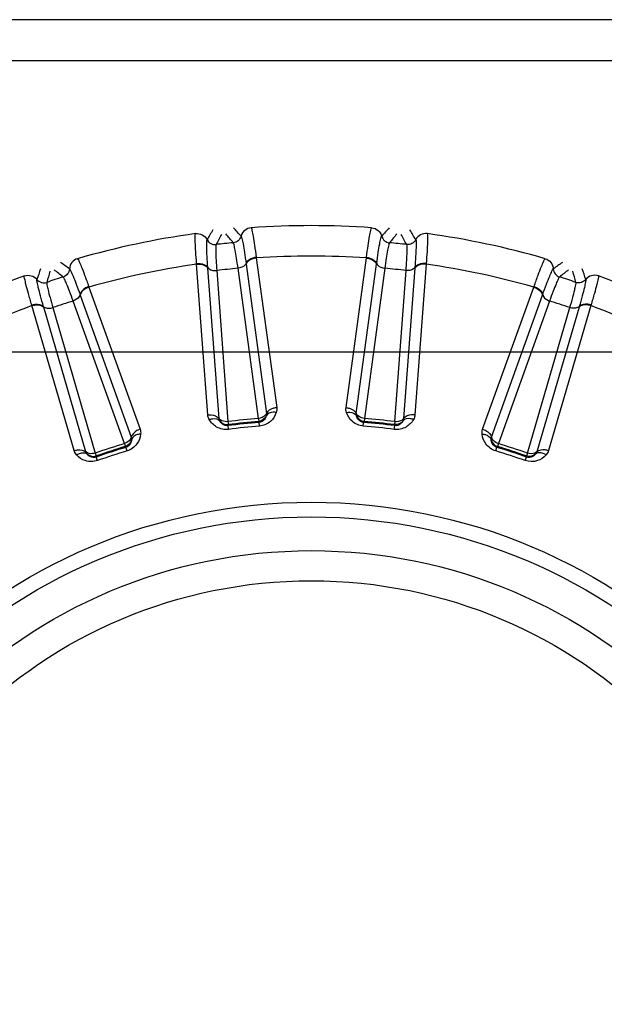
# Model space of a CAD drawing. Header units: millimetres. Extents: x 0 to 4000, y 0 to 3000.
# Tile 45 of 119: x 837 to 850, y 1677 to 1699. Entities that reach past the tile are written whole.
import ezdxf

# ---------------------------------------------------------------- set-up
doc = ezdxf.new("R2010")
doc.units = ezdxf.units.MM
doc.header["$LTSCALE"] = 219.99956
doc.layers.get('0').update_dxf_attribs({"linetype": 'CONTINUOUS'})
doc.layers.add('SUPERFICI', color=7, linetype='CONTINUOUS')

msp = doc.modelspace()

# ---------------------------------------------------------------- linework, layer by layer
at = {"color": 9, "linetype": 'CONTINUOUS'}
for p, q in [((1011.002, 1699.199), (759.282, 1699.199)), ((840.688, 1693.737), (840.687, 1693.752)), ((840.937, 1690.373), (840.688, 1693.737)), ((841.791, 1693.754), (841.793, 1693.741)), ((841.793, 1693.741), (842.247, 1690.4)), ((842.018, 1693.892), (842.02, 1693.877)), ((842.02, 1693.877), (842.476, 1690.534)), ((844.022, 1690.534), (844.478, 1693.877)), ((844.251, 1690.4), (844.705, 1693.741)), ((844.478, 1693.877), (844.48, 1693.892)), ((844.705, 1693.741), (844.707, 1693.754)), ((845.809, 1693.737), (845.561, 1690.373)), ((845.811, 1693.752), (845.809, 1693.737)), ((840.939, 1693.651), (840.938, 1693.665)), ((841.189, 1690.289), (840.939, 1693.651)), ((845.559, 1693.651), (845.308, 1690.289)), ((845.56, 1693.665), (845.559, 1693.651)), ((838.086, 1693.059), (838.09, 1693.046)), ((838.09, 1693.046), (839.229, 1689.872)), ((838.279, 1693.24), (838.284, 1693.226)), ((838.284, 1693.226), (839.425, 1690.051)), ((847.072, 1690.051), (848.213, 1693.226)), ((847.269, 1689.872), (848.407, 1693.046)), ((848.213, 1693.226), (848.218, 1693.24)), ((848.407, 1693.046), (848.412, 1693.059)), ((837.011, 1692.812), (837.006, 1692.827)), ((837.954, 1689.573), (837.011, 1692.812)), ((849.487, 1692.812), (848.544, 1689.573)), ((849.491, 1692.827), (849.487, 1692.812)), ((837.274, 1692.781), (837.27, 1692.793)), ((838.218, 1689.544), (837.274, 1692.781)), ((849.224, 1692.781), (848.28, 1689.544)), ((849.228, 1692.793), (849.224, 1692.781)), ((842.084, 1690.204), (842.073, 1690.225)), ((842.09, 1690.12), (842.084, 1690.204)), ((844.407, 1690.12), (844.414, 1690.204)), ((844.425, 1690.225), (844.414, 1690.204)), ((841.396, 1690.154), (841.39, 1690.131)), ((841.401, 1690.048), (841.39, 1690.131)), ((845.097, 1690.048), (845.108, 1690.131)), ((845.108, 1690.131), (845.102, 1690.154)), ((839.11, 1689.647), (839.095, 1689.665)), ((839.134, 1689.566), (839.11, 1689.647)), ((847.363, 1689.566), (847.388, 1689.647)), ((847.403, 1689.665), (847.388, 1689.647)), ((838.448, 1689.455), (838.447, 1689.431)), ((838.475, 1689.352), (838.447, 1689.431)), ((848.023, 1689.352), (848.051, 1689.431)), ((848.051, 1689.431), (848.05, 1689.455))]:
    msp.add_line(p, q, dxfattribs=at)
at = {"color": 7, "linetype": 'CONTINUOUS'}
for p, q in [((1048.973, 1698.28), (717.125, 1698.28)), ((717.125, 1691.78), (1048.973, 1691.78))]:
    msp.add_line(p, q, dxfattribs=at)
at = {"color": 9, "linetype": 'CONTINUOUS'}
for radius in [12.641, 12.312, 11.559, 10.887]:
    msp.add_circle((843.249, 1675.78), radius, dxfattribs=at)
for centre, radius, start, end in [((843.249, 1675.78), 18.819, 85.9001, 94.0999), ((843.249, 1675.78), 18.819, 97.9001, 106.0999), ((875.453, 1673.938), 40.082, 149.1335, 149.4924), ((930.898, 1646.994), 101.42, 152.13032, 152.27578), ((763.5, 1629.4), 101.42, 39.72407, 39.86953), ((812.132, 1667.282), 40.082, 42.5075, 42.8665), ((874.366, 1667.282), 40.082, 137.1335, 137.4924), ((922.998, 1629.4), 101.42, 140.13032, 140.27578), ((755.599, 1646.994), 101.42, 27.72407, 27.86953), ((811.045, 1673.938), 40.082, 30.5075, 30.8665), ((843.249, 1675.78), 18.819, 73.9001, 82.0999), ((843.249, 1675.78), 18.138, 86.1157, 93.8843), ((814.579, 1660.999), 40.082, 54.5075, 54.8665), ((843.249, 1675.78), 18.138, 98.1157, 105.8843), ((843.249, 1675.78), 18.138, 74.1157, 81.8843), ((871.919, 1660.998), 40.082, 125.1335, 125.4924), ((843.249, 1675.78), 18.819, 109.9001, 118.0999), ((875.132, 1680.673), 40.082, 161.1335, 161.4924), ((934.968, 1665.846), 101.42, 164.13032, 164.27578), ((774.885, 1613.833), 101.42, 51.72407, 51.86953), ((911.612, 1613.833), 101.42, 128.13032, 128.27578), ((751.53, 1665.847), 101.42, 15.72407, 15.86953), ((811.366, 1680.673), 40.082, 18.5075, 18.8665), ((843.249, 1675.78), 18.819, 61.9001, 70.0999), ((843.249, 1675.78), 18.138, 110.1157, 117.8843), ((843.249, 1675.78), 18.138, 62.1157, 69.8843), ((843.249, 1675.78), 19.409, 195.7002, 56.059), ((843.249, 1675.78), 14.471, 94.6186, 97.3814), ((843.249, 1675.78), 14.471, 82.6186, 85.3814), ((843.249, 1675.78), 14.387, 94.6186, 97.3814), ((843.249, 1675.78), 14.387, 82.6186, 85.3814), ((843.249, 1675.78), 14.471, 106.6186, 109.3814), ((843.249, 1675.78), 14.387, 106.6186, 109.3814), ((843.249, 1675.78), 14.387, 70.6186, 73.3814), ((843.249, 1675.78), 14.471, 70.6186, 73.3814)]:
    msp.add_arc(centre, radius, start, end, dxfattribs=at)
for points, knots in [([(840.687, 1693.752), (840.68, 1693.842), (840.67, 1693.999), (840.655, 1694.205), (840.658, 1694.334), (840.652, 1694.404), (840.662, 1694.421)], [0, 0, 0, 0, 0.402561, 0.71061, 0.912105, 1, 1, 1, 1]), ([(840.662, 1694.421), (840.713, 1694.428), (840.821, 1694.409), (840.897, 1694.331), (840.92, 1694.285)], [0, 0, 0, 0, 0.499997, 1, 1, 1, 1]), ([(841.68, 1694.365), (841.669, 1694.326), (841.624, 1694.253), (841.545, 1694.22), (841.505, 1694.217)], [0, 0, 0, 0, 0.499996, 1, 1, 1, 1]), ([(841.903, 1694.551), (841.853, 1694.547), (841.751, 1694.507), (841.693, 1694.414), (841.68, 1694.365)], [0, 0, 0, 0, 0.499997, 1, 1, 1, 1]), ([(841.68, 1694.365), (841.692, 1694.351), (841.701, 1694.287), (841.73, 1694.17), (841.758, 1693.981), (841.78, 1693.837), (841.791, 1693.754)], [0, 0, 0, 0, 0.089549, 0.291503, 0.598947, 1, 1, 1, 1]), ([(841.903, 1694.551), (841.917, 1694.537), (841.925, 1694.467), (841.956, 1694.342), (841.984, 1694.138), (842.006, 1693.981), (842.018, 1693.892)], [0, 0, 0, 0, 0.087839, 0.289256, 0.597274, 1, 1, 1, 1]), ([(844.48, 1693.892), (844.491, 1693.981), (844.514, 1694.137), (844.542, 1694.341), (844.573, 1694.467), (844.581, 1694.537), (844.594, 1694.551)], [0, 0, 0, 0, 0.402561, 0.71061, 0.912105, 1, 1, 1, 1]), ([(844.594, 1694.551), (844.645, 1694.547), (844.747, 1694.507), (844.805, 1694.414), (844.818, 1694.365)], [0, 0, 0, 0, 0.499997, 1, 1, 1, 1]), ([(844.707, 1693.754), (844.718, 1693.837), (844.74, 1693.981), (844.767, 1694.17), (844.796, 1694.287), (844.806, 1694.351), (844.818, 1694.365)], [0, 0, 0, 0, 0.40089, 0.708362, 0.910393, 1, 1, 1, 1]), ([(844.818, 1694.365), (844.828, 1694.326), (844.874, 1694.253), (844.953, 1694.22), (844.993, 1694.217)], [0, 0, 0, 0, 0.499996, 1, 1, 1, 1]), ([(845.835, 1694.421), (845.785, 1694.428), (845.677, 1694.409), (845.601, 1694.331), (845.578, 1694.285)], [0, 0, 0, 0, 0.499997, 1, 1, 1, 1]), ([(845.835, 1694.421), (845.845, 1694.404), (845.839, 1694.334), (845.843, 1694.205), (845.828, 1693.999), (845.818, 1693.842), (845.811, 1693.752)], [0, 0, 0, 0, 0.087839, 0.289256, 0.597274, 1, 1, 1, 1]), ([(840.938, 1693.665), (840.932, 1693.748), (840.923, 1693.894), (840.911, 1694.084), (840.915, 1694.204), (840.91, 1694.269), (840.92, 1694.285)], [0, 0, 0, 0, 0.40089, 0.708362, 0.910393, 1, 1, 1, 1]), ([(840.92, 1694.285), (840.938, 1694.249), (840.997, 1694.188), (841.082, 1694.172), (841.121, 1694.176)], [0, 0, 0, 0, 0.499996, 1, 1, 1, 1]), ([(845.578, 1694.285), (845.56, 1694.249), (845.5, 1694.188), (845.416, 1694.172), (845.376, 1694.176)], [0, 0, 0, 0, 0.499996, 1, 1, 1, 1]), ([(845.578, 1694.285), (845.587, 1694.269), (845.583, 1694.204), (845.587, 1694.084), (845.575, 1693.894), (845.566, 1693.748), (845.56, 1693.665)], [0, 0, 0, 0, 0.089549, 0.291503, 0.598947, 1, 1, 1, 1]), ([(838.03, 1693.861), (837.981, 1693.847), (837.89, 1693.786), (837.852, 1693.683), (837.85, 1693.633)], [0, 0, 0, 0, 0.499997, 1, 1, 1, 1]), ([(838.03, 1693.861), (838.046, 1693.85), (838.069, 1693.784), (838.125, 1693.667), (838.195, 1693.473), (838.249, 1693.325), (838.279, 1693.24)], [0, 0, 0, 0, 0.087839, 0.289256, 0.597274, 1, 1, 1, 1]), ([(840.687, 1693.752), (840.712, 1693.755), (840.802, 1693.755), (840.901, 1693.718), (840.938, 1693.665)], [0, 0, 0, 0, 0.283026, 1, 1, 1, 1]), ([(840.688, 1693.737), (840.714, 1693.74), (840.803, 1693.74), (840.902, 1693.704), (840.939, 1693.651)], [0, 0, 0, 0, 0.283838, 1, 1, 1, 1]), ([(841.791, 1693.754), (841.785, 1693.74), (841.743, 1693.681), (841.668, 1693.653), (841.612, 1693.646)], [0, 0, 0, 0, 0.215937, 1, 1, 1, 1]), ([(842.018, 1693.892), (841.993, 1693.889), (841.905, 1693.871), (841.816, 1693.814), (841.791, 1693.754)], [0, 0, 0, 0, 0.283026, 1, 1, 1, 1]), ([(842.02, 1693.877), (841.995, 1693.874), (841.907, 1693.856), (841.818, 1693.801), (841.793, 1693.741)], [0, 0, 0, 0, 0.283838, 1, 1, 1, 1]), ([(844.478, 1693.877), (844.503, 1693.874), (844.59, 1693.856), (844.679, 1693.801), (844.705, 1693.741)], [0, 0, 0, 0, 0.283838, 1, 1, 1, 1]), ([(844.48, 1693.892), (844.505, 1693.889), (844.593, 1693.871), (844.681, 1693.814), (844.707, 1693.754)], [0, 0, 0, 0, 0.283026, 1, 1, 1, 1]), ([(844.707, 1693.754), (844.713, 1693.74), (844.755, 1693.681), (844.83, 1693.653), (844.886, 1693.646)], [0, 0, 0, 0, 0.215937, 1, 1, 1, 1]), ([(845.809, 1693.737), (845.784, 1693.74), (845.695, 1693.74), (845.596, 1693.704), (845.559, 1693.651)], [0, 0, 0, 0, 0.283838, 1, 1, 1, 1]), ([(845.811, 1693.752), (845.785, 1693.755), (845.696, 1693.755), (845.597, 1693.718), (845.56, 1693.665)], [0, 0, 0, 0, 0.283026, 1, 1, 1, 1]), ([(848.218, 1693.24), (848.248, 1693.325), (848.303, 1693.473), (848.373, 1693.667), (848.429, 1693.784), (848.452, 1693.85), (848.468, 1693.861)], [0, 0, 0, 0, 0.402561, 0.71061, 0.912105, 1, 1, 1, 1]), ([(848.468, 1693.861), (848.517, 1693.847), (848.608, 1693.786), (848.645, 1693.683), (848.648, 1693.633)], [0, 0, 0, 0, 0.499997, 1, 1, 1, 1]), ([(837.006, 1692.827), (836.981, 1692.913), (836.938, 1693.065), (836.881, 1693.263), (836.857, 1693.39), (836.837, 1693.457), (836.843, 1693.475)], [0, 0, 0, 0, 0.402561, 0.71061, 0.912106, 1, 1, 1, 1]), ([(836.843, 1693.475), (836.891, 1693.493), (837.001, 1693.497), (837.091, 1693.436), (837.123, 1693.397)], [0, 0, 0, 0, 0.499997, 1, 1, 1, 1]), ([(837.85, 1693.633), (837.848, 1693.593), (837.819, 1693.512), (837.748, 1693.463), (837.71, 1693.451)], [0, 0, 0, 0, 0.499996, 1, 1, 1, 1]), ([(837.85, 1693.633), (837.865, 1693.622), (837.887, 1693.561), (837.94, 1693.452), (838.006, 1693.274), (838.057, 1693.137), (838.086, 1693.059)], [0, 0, 0, 0, 0.089549, 0.291503, 0.598947, 1, 1, 1, 1]), ([(840.938, 1693.665), (840.947, 1693.652), (841, 1693.603), (841.079, 1693.591), (841.135, 1693.596)], [0, 0, 0, 0, 0.215937, 1, 1, 1, 1]), ([(845.56, 1693.665), (845.551, 1693.652), (845.497, 1693.603), (845.418, 1693.591), (845.362, 1693.596)], [0, 0, 0, 0, 0.215937, 1, 1, 1, 1]), ([(848.412, 1693.059), (848.44, 1693.137), (848.491, 1693.274), (848.558, 1693.452), (848.61, 1693.561), (848.633, 1693.622), (848.648, 1693.633)], [0, 0, 0, 0, 0.40089, 0.708362, 0.910393, 1, 1, 1, 1]), ([(848.648, 1693.633), (848.65, 1693.593), (848.679, 1693.512), (848.749, 1693.463), (848.788, 1693.451)], [0, 0, 0, 0, 0.499996, 1, 1, 1, 1]), ([(849.654, 1693.475), (849.607, 1693.493), (849.497, 1693.497), (849.406, 1693.436), (849.374, 1693.397)], [0, 0, 0, 0, 0.499997, 1, 1, 1, 1]), ([(849.654, 1693.475), (849.661, 1693.457), (849.64, 1693.39), (849.617, 1693.263), (849.56, 1693.065), (849.517, 1692.913), (849.491, 1692.827)], [0, 0, 0, 0, 0.087839, 0.289256, 0.597274, 1, 1, 1, 1]), ([(837.27, 1692.793), (837.247, 1692.873), (837.208, 1693.014), (837.156, 1693.198), (837.135, 1693.316), (837.117, 1693.379), (837.123, 1693.397)], [0, 0, 0, 0, 0.40089, 0.708362, 0.910393, 1, 1, 1, 1]), ([(837.123, 1693.397), (837.148, 1693.365), (837.219, 1693.317), (837.305, 1693.319), (837.343, 1693.332)], [0, 0, 0, 0, 0.499996, 1, 1, 1, 1]), ([(849.374, 1693.397), (849.349, 1693.365), (849.278, 1693.317), (849.193, 1693.319), (849.155, 1693.332)], [0, 0, 0, 0, 0.499996, 1, 1, 1, 1]), ([(849.374, 1693.397), (849.38, 1693.379), (849.363, 1693.317), (849.341, 1693.198), (849.29, 1693.014), (849.251, 1692.873), (849.228, 1692.793)], [0, 0, 0, 0, 0.089549, 0.291503, 0.598947, 1, 1, 1, 1]), ([(838.086, 1693.059), (838.083, 1693.043), (838.054, 1692.976), (837.986, 1692.933), (837.933, 1692.915)], [0, 0, 0, 0, 0.215937, 1, 1, 1, 1]), ([(838.279, 1693.24), (838.255, 1693.232), (838.173, 1693.196), (838.098, 1693.122), (838.086, 1693.059)], [0, 0, 0, 0, 0.283026, 1, 1, 1, 1]), ([(838.284, 1693.226), (838.26, 1693.218), (838.178, 1693.183), (838.103, 1693.109), (838.09, 1693.046)], [0, 0, 0, 0, 0.283838, 1, 1, 1, 1]), ([(848.213, 1693.226), (848.238, 1693.218), (848.319, 1693.183), (848.395, 1693.109), (848.407, 1693.046)], [0, 0, 0, 0, 0.283838, 1, 1, 1, 1]), ([(848.218, 1693.24), (848.243, 1693.232), (848.324, 1693.196), (848.4, 1693.122), (848.412, 1693.059)], [0, 0, 0, 0, 0.283026, 1, 1, 1, 1]), ([(848.412, 1693.059), (848.415, 1693.043), (848.444, 1692.976), (848.511, 1692.933), (848.564, 1692.915)], [0, 0, 0, 0, 0.215937, 1, 1, 1, 1]), ([(837.006, 1692.827), (837.031, 1692.835), (837.118, 1692.854), (837.223, 1692.838), (837.27, 1692.793)], [0, 0, 0, 0, 0.283026, 1, 1, 1, 1]), ([(837.011, 1692.812), (837.035, 1692.82), (837.122, 1692.839), (837.226, 1692.824), (837.274, 1692.781)], [0, 0, 0, 0, 0.283838, 1, 1, 1, 1]), ([(849.487, 1692.812), (849.463, 1692.82), (849.376, 1692.839), (849.271, 1692.824), (849.224, 1692.781)], [0, 0, 0, 0, 0.283838, 1, 1, 1, 1]), ([(849.491, 1692.827), (849.467, 1692.835), (849.38, 1692.854), (849.275, 1692.838), (849.228, 1692.793)], [0, 0, 0, 0, 0.283026, 1, 1, 1, 1]), ([(837.27, 1692.793), (837.281, 1692.783), (837.344, 1692.746), (837.424, 1692.751), (837.477, 1692.767)], [0, 0, 0, 0, 0.215937, 1, 1, 1, 1]), ([(849.228, 1692.793), (849.216, 1692.783), (849.154, 1692.746), (849.074, 1692.751), (849.02, 1692.767)], [0, 0, 0, 0, 0.215937, 1, 1, 1, 1]), ([(842.247, 1690.4), (842.241, 1690.386), (842.198, 1690.327), (842.123, 1690.299), (842.067, 1690.293)], [0, 0, 0, 0, 0.216192, 1, 1, 1, 1]), ([(842.466, 1690.425), (842.441, 1690.351), (842.348, 1690.2), (842.18, 1690.127), (842.09, 1690.12)], [0, 0, 0, 0, 0.463897, 1, 1, 1, 1]), ([(842.466, 1690.425), (842.442, 1690.429), (842.363, 1690.436), (842.267, 1690.402), (842.242, 1690.351)], [0, 0, 0, 0, 0.303467, 1, 1, 1, 1]), ([(842.476, 1690.534), (842.451, 1690.532), (842.363, 1690.515), (842.273, 1690.459), (842.247, 1690.4)], [0, 0, 0, 0, 0.283328, 1, 1, 1, 1]), ([(844.022, 1690.534), (844.047, 1690.532), (844.135, 1690.515), (844.225, 1690.459), (844.251, 1690.4)], [0, 0, 0, 0, 0.283328, 1, 1, 1, 1]), ([(844.032, 1690.425), (844.056, 1690.429), (844.135, 1690.436), (844.23, 1690.402), (844.255, 1690.351)], [0, 0, 0, 0, 0.303467, 1, 1, 1, 1]), ([(844.407, 1690.12), (844.317, 1690.127), (844.149, 1690.2), (844.056, 1690.351), (844.032, 1690.425)], [0, 0, 0, 0, 0.536345, 1, 1, 1, 1]), ([(844.431, 1690.293), (844.41, 1690.295), (844.342, 1690.309), (844.271, 1690.353), (844.251, 1690.4)], [0, 0, 0, 0, 0.283581, 1, 1, 1, 1]), ([(840.937, 1690.373), (840.963, 1690.376), (841.052, 1690.377), (841.151, 1690.341), (841.189, 1690.289)], [0, 0, 0, 0, 0.283328, 1, 1, 1, 1]), ([(840.97, 1690.268), (840.993, 1690.277), (841.068, 1690.299), (841.169, 1690.286), (841.204, 1690.242)], [0, 0, 0, 0, 0.303467, 1, 1, 1, 1]), ([(841.401, 1690.048), (841.311, 1690.036), (841.131, 1690.072), (841.009, 1690.2), (840.97, 1690.268)], [0, 0, 0, 0, 0.536012, 1, 1, 1, 1]), ([(841.387, 1690.221), (841.367, 1690.219), (841.297, 1690.219), (841.219, 1690.247), (841.189, 1690.289)], [0, 0, 0, 0, 0.283581, 1, 1, 1, 1]), ([(841.39, 1690.131), (841.345, 1690.125), (841.263, 1690.151), (841.217, 1690.215), (841.204, 1690.242)], [0, 0, 0, 0, 0.592482, 1, 1, 1, 1]), ([(842.242, 1690.351), (842.235, 1690.322), (842.204, 1690.25), (842.128, 1690.208), (842.084, 1690.204)], [0, 0, 0, 0, 0.405768, 1, 1, 1, 1]), ([(844.414, 1690.204), (844.369, 1690.208), (844.294, 1690.25), (844.263, 1690.321), (844.255, 1690.351)], [0, 0, 0, 0, 0.592632, 1, 1, 1, 1]), ([(845.528, 1690.268), (845.488, 1690.2), (845.366, 1690.072), (845.187, 1690.036), (845.097, 1690.048)], [0, 0, 0, 0, 0.46398, 1, 1, 1, 1]), ([(845.294, 1690.242), (845.28, 1690.215), (845.235, 1690.151), (845.152, 1690.125), (845.108, 1690.131)], [0, 0, 0, 0, 0.407089, 1, 1, 1, 1]), ([(845.308, 1690.289), (845.299, 1690.276), (845.245, 1690.227), (845.166, 1690.216), (845.11, 1690.221)], [0, 0, 0, 0, 0.216192, 1, 1, 1, 1]), ([(845.528, 1690.268), (845.505, 1690.277), (845.429, 1690.299), (845.329, 1690.286), (845.294, 1690.242)], [0, 0, 0, 0, 0.303467, 1, 1, 1, 1]), ([(845.561, 1690.373), (845.535, 1690.376), (845.446, 1690.377), (845.346, 1690.341), (845.308, 1690.289)], [0, 0, 0, 0, 0.283328, 1, 1, 1, 1]), ([(839.425, 1690.051), (839.401, 1690.044), (839.319, 1690.008), (839.242, 1689.936), (839.229, 1689.872)], [0, 0, 0, 0, 0.283328, 1, 1, 1, 1]), ([(847.072, 1690.051), (847.097, 1690.044), (847.179, 1690.008), (847.255, 1689.936), (847.269, 1689.872)], [0, 0, 0, 0, 0.283328, 1, 1, 1, 1]), ([(839.229, 1689.872), (839.226, 1689.857), (839.196, 1689.79), (839.129, 1689.748), (839.076, 1689.73)], [0, 0, 0, 0, 0.216192, 1, 1, 1, 1]), ([(839.235, 1689.824), (839.234, 1689.793), (839.218, 1689.717), (839.153, 1689.659), (839.11, 1689.647)], [0, 0, 0, 0, 0.405768, 1, 1, 1, 1]), ([(839.438, 1689.942), (839.43, 1689.865), (839.37, 1689.698), (839.221, 1689.592), (839.134, 1689.566)], [0, 0, 0, 0, 0.463897, 1, 1, 1, 1]), ([(839.438, 1689.942), (839.414, 1689.941), (839.335, 1689.931), (839.249, 1689.878), (839.235, 1689.824)], [0, 0, 0, 0, 0.303467, 1, 1, 1, 1]), ([(847.06, 1689.942), (847.084, 1689.941), (847.162, 1689.931), (847.249, 1689.878), (847.263, 1689.824)], [0, 0, 0, 0, 0.303467, 1, 1, 1, 1]), ([(847.363, 1689.566), (847.277, 1689.592), (847.128, 1689.698), (847.068, 1689.865), (847.06, 1689.942)], [0, 0, 0, 0, 0.536345, 1, 1, 1, 1]), ([(847.388, 1689.647), (847.345, 1689.659), (847.28, 1689.717), (847.264, 1689.793), (847.263, 1689.824)], [0, 0, 0, 0, 0.592632, 1, 1, 1, 1]), ([(847.422, 1689.73), (847.403, 1689.736), (847.338, 1689.765), (847.279, 1689.822), (847.269, 1689.872)], [0, 0, 0, 0, 0.283581, 1, 1, 1, 1]), ([(837.954, 1689.573), (837.978, 1689.581), (838.065, 1689.601), (838.17, 1689.587), (838.218, 1689.544)], [0, 0, 0, 0, 0.283328, 1, 1, 1, 1]), ([(838.008, 1689.478), (838.028, 1689.491), (838.097, 1689.529), (838.198, 1689.537), (838.242, 1689.501)], [0, 0, 0, 0, 0.303467, 1, 1, 1, 1]), ([(838.426, 1689.519), (838.406, 1689.512), (838.338, 1689.498), (838.256, 1689.509), (838.218, 1689.544)], [0, 0, 0, 0, 0.283581, 1, 1, 1, 1]), ([(848.28, 1689.544), (848.268, 1689.533), (848.205, 1689.496), (848.126, 1689.502), (848.072, 1689.519)], [0, 0, 0, 0, 0.216192, 1, 1, 1, 1]), ([(848.49, 1689.478), (848.47, 1689.491), (848.4, 1689.529), (848.299, 1689.537), (848.256, 1689.501)], [0, 0, 0, 0, 0.303467, 1, 1, 1, 1]), ([(848.544, 1689.573), (848.52, 1689.581), (848.433, 1689.601), (848.328, 1689.587), (848.28, 1689.544)], [0, 0, 0, 0, 0.283328, 1, 1, 1, 1]), ([(838.475, 1689.352), (838.389, 1689.322), (838.206, 1689.32), (838.06, 1689.42), (838.008, 1689.478)], [0, 0, 0, 0, 0.536345, 1, 1, 1, 1]), ([(838.447, 1689.431), (838.404, 1689.416), (838.318, 1689.424), (838.261, 1689.477), (838.242, 1689.501)], [0, 0, 0, 0, 0.592632, 1, 1, 1, 1]), ([(848.49, 1689.478), (848.438, 1689.42), (848.292, 1689.32), (848.108, 1689.322), (848.023, 1689.352)], [0, 0, 0, 0, 0.463897, 1, 1, 1, 1]), ([(848.256, 1689.501), (848.237, 1689.477), (848.179, 1689.424), (848.093, 1689.416), (848.051, 1689.431)], [0, 0, 0, 0, 0.405768, 1, 1, 1, 1])]:
    msp.add_open_spline(points, degree=3, knots=knots, dxfattribs=at)
for points in [[(842.247, 1690.4), (842.249, 1690.385), (842.248, 1690.365), (842.237, 1690.354)], [(842.476, 1690.534), (842.481, 1690.498), (842.477, 1690.46), (842.466, 1690.425)], [(844.032, 1690.425), (844.02, 1690.46), (844.017, 1690.498), (844.022, 1690.534)], [(844.255, 1690.351), (844.251, 1690.366), (844.247, 1690.385), (844.256, 1690.398)], [(840.97, 1690.268), (840.951, 1690.3), (840.94, 1690.336), (840.937, 1690.373)], [(841.204, 1690.242), (841.196, 1690.256), (841.189, 1690.274), (841.195, 1690.288)], [(841.204, 1690.242), (841.243, 1690.184), (841.326, 1690.145), (841.396, 1690.154)], [(842.242, 1690.351), (842.216, 1690.286), (842.143, 1690.231), (842.073, 1690.225)], [(844.255, 1690.351), (844.281, 1690.286), (844.355, 1690.231), (844.425, 1690.225)], [(845.294, 1690.242), (845.255, 1690.184), (845.172, 1690.145), (845.102, 1690.154)], [(845.308, 1690.289), (845.307, 1690.273), (845.303, 1690.254), (845.29, 1690.246)], [(845.561, 1690.373), (845.558, 1690.336), (845.546, 1690.3), (845.528, 1690.268)], [(839.425, 1690.051), (839.438, 1690.017), (839.442, 1689.979), (839.438, 1689.942)], [(847.06, 1689.942), (847.056, 1689.979), (847.06, 1690.017), (847.072, 1690.051)], [(839.235, 1689.824), (839.223, 1689.754), (839.162, 1689.686), (839.095, 1689.665)], [(839.229, 1689.872), (839.234, 1689.857), (839.238, 1689.838), (839.229, 1689.825)], [(847.263, 1689.824), (847.261, 1689.839), (847.262, 1689.859), (847.273, 1689.869)], [(847.263, 1689.824), (847.275, 1689.754), (847.335, 1689.686), (847.403, 1689.665)], [(838.008, 1689.478), (837.983, 1689.505), (837.964, 1689.538), (837.954, 1689.573)], [(838.242, 1689.501), (838.231, 1689.512), (838.22, 1689.529), (838.224, 1689.544)], [(848.28, 1689.544), (848.275, 1689.529), (848.267, 1689.511), (848.253, 1689.506)], [(848.544, 1689.573), (848.534, 1689.538), (848.515, 1689.505), (848.49, 1689.478)], [(838.242, 1689.501), (838.292, 1689.452), (838.381, 1689.432), (838.448, 1689.455)], [(848.256, 1689.501), (848.206, 1689.452), (848.116, 1689.432), (848.05, 1689.455)]]:
    msp.add_open_spline(points, degree=3, dxfattribs=at)
at = {"layer": 'SUPERFICI', "color": 9, "linetype": 'CONTINUOUS'}
for p, q in [((841.135, 1693.596), (841.387, 1690.221)), ((842.067, 1690.293), (841.612, 1693.646)), ((844.886, 1693.646), (844.431, 1690.293)), ((845.11, 1690.221), (845.362, 1693.596)), ((839.076, 1689.73), (837.933, 1692.915)), ((848.564, 1692.915), (847.422, 1689.73)), ((837.477, 1692.767), (838.426, 1689.519)), ((848.072, 1689.519), (849.02, 1692.767)), ((841.387, 1690.221), (841.396, 1690.154)), ((842.067, 1690.293), (842.073, 1690.225)), ((844.431, 1690.293), (844.425, 1690.225)), ((845.11, 1690.221), (845.102, 1690.154)), ((839.076, 1689.73), (839.095, 1689.665)), ((847.422, 1689.73), (847.403, 1689.665)), ((838.426, 1689.519), (838.448, 1689.455)), ((848.072, 1689.519), (848.05, 1689.455))]:
    msp.add_line(p, q, dxfattribs=at)
for radius, start, end in [(18.519, 95.4031, 96.5969), (18.519, 83.4031, 84.5969), (17.941, 95.2343, 96.7657), (17.941, 83.2343, 84.7657), (18.519, 107.4031, 108.5969), (18.519, 71.4031, 72.5969), (17.941, 107.2343, 108.7657), (17.941, 71.2343, 72.7657), (14.56, 94.6549, 97.3451), (14.493, 94.6549, 97.3451), (14.493, 82.6549, 85.3451), (14.56, 82.6549, 85.3451), (14.56, 106.6549, 109.3451), (14.56, 70.6549, 73.3451), (14.493, 106.6549, 109.3451), (14.493, 70.6549, 73.3451)]:
    msp.add_arc((843.249, 1675.78), radius, start, end, dxfattribs=at)
for points, knots in [([(841.121, 1694.176), (841.112, 1694.161), (841.115, 1694.1), (841.111, 1693.987), (841.122, 1693.809), (841.13, 1693.673), (841.135, 1693.596)], [0, 0, 0, 0, 0.091102, 0.293544, 0.600457, 1, 1, 1, 1]), ([(841.612, 1693.646), (841.601, 1693.723), (841.581, 1693.858), (841.554, 1694.033), (841.527, 1694.143), (841.517, 1694.204), (841.505, 1694.217)], [0, 0, 0, 0, 0.399454, 0.706397, 0.908865, 1, 1, 1, 1]), ([(844.993, 1694.217), (844.981, 1694.204), (844.971, 1694.143), (844.944, 1694.033), (844.917, 1693.858), (844.896, 1693.723), (844.886, 1693.646)], [0, 0, 0, 0, 0.091102, 0.293544, 0.600457, 1, 1, 1, 1]), ([(845.362, 1693.596), (845.368, 1693.673), (845.376, 1693.809), (845.386, 1693.987), (845.382, 1694.1), (845.385, 1694.161), (845.376, 1694.176)], [0, 0, 0, 0, 0.399454, 0.706397, 0.908865, 1, 1, 1, 1]), ([(837.343, 1693.332), (837.337, 1693.315), (837.353, 1693.256), (837.373, 1693.145), (837.42, 1692.973), (837.456, 1692.842), (837.477, 1692.767)], [0, 0, 0, 0, 0.091102, 0.293544, 0.600457, 1, 1, 1, 1]), ([(837.933, 1692.915), (837.907, 1692.988), (837.859, 1693.116), (837.796, 1693.282), (837.746, 1693.384), (837.724, 1693.441), (837.71, 1693.451)], [0, 0, 0, 0, 0.399454, 0.706397, 0.908865, 1, 1, 1, 1]), ([(848.788, 1693.451), (848.773, 1693.441), (848.751, 1693.384), (848.702, 1693.282), (848.639, 1693.116), (848.591, 1692.988), (848.564, 1692.915)], [0, 0, 0, 0, 0.091102, 0.293544, 0.600457, 1, 1, 1, 1]), ([(849.02, 1692.767), (849.042, 1692.842), (849.078, 1692.973), (849.125, 1693.145), (849.145, 1693.256), (849.16, 1693.315), (849.155, 1693.332)], [0, 0, 0, 0, 0.399454, 0.706397, 0.908865, 1, 1, 1, 1])]:
    msp.add_open_spline(points, degree=3, knots=knots, dxfattribs=at)

doc.saveas('drawing.dxf')
